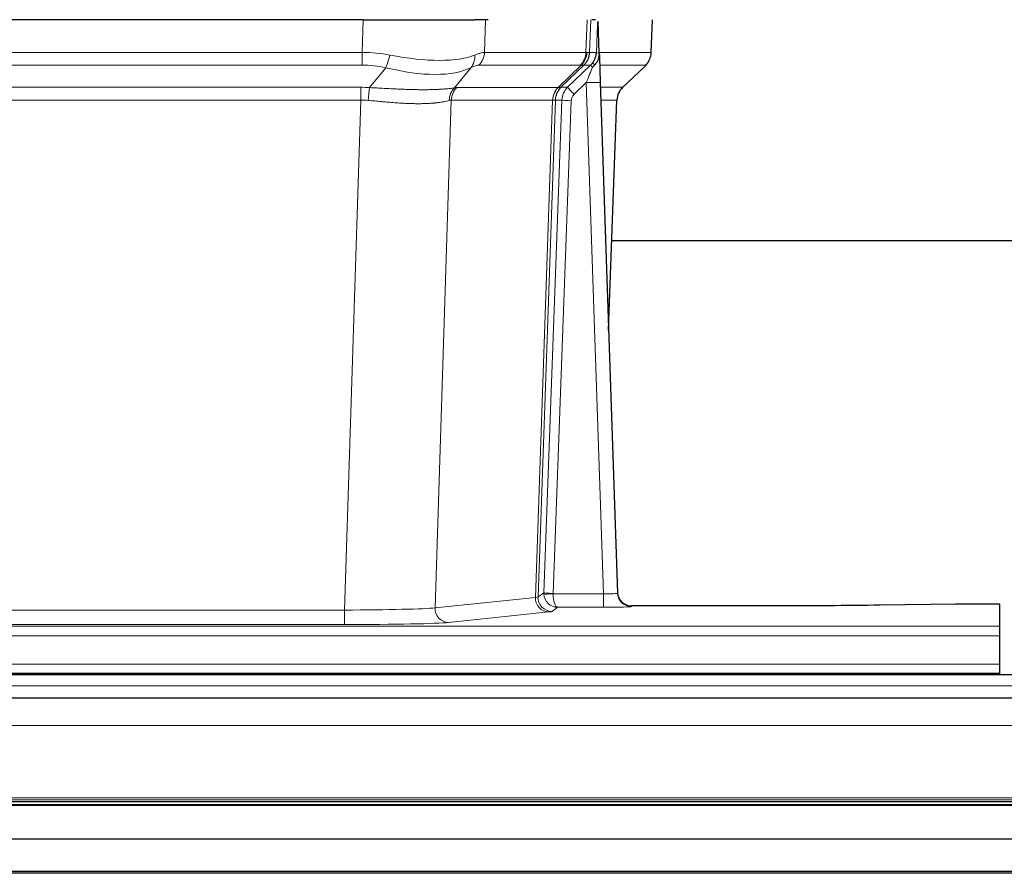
# Model space of a CAD drawing. Header units: inches. Extents: x 0 to 20790, y -12 to 14700.
# Tile 96 of 184: x 4111 to 4322, y 11950 to 12133. Entities that reach past the tile are written whole.
import ezdxf

# ---------------------------------------------------------------- set-up
doc = ezdxf.new("R2010")
doc.units = ezdxf.units.IN
doc.layers.add('1', color=7, linetype='Continuous', true_color=0xffffff)

msp = doc.modelspace()

# ---------------------------------------------------------------- linework, layer by layer
at = {"layer": '1', "color": 2, "linetype": 'Continuous', "lineweight": 25}
for p, q in [((4184.781, 12132.719), (3969.558, 12132.719)), ((4184.781, 12132.719), (4208.64, 12132.719)), ((4211.535, 12132.719), (4208.64, 12132.719)), ((4234.573, 12132.719), (4233.789, 12132.719)), ((4235.381, 12125.558), (4235.154, 12132.288)), ((4246.519, 12125.709), (4246.767, 12132.719)), ((4235.382, 12125.508), (4235.381, 12125.558)), ((4240.368, 12118.195), (4245.106, 12122.704)), ((4235.59, 12119.241), (4239.278, 12009.864)), ((4237.378, 12066.216), (4239.157, 12115.49)), ((4406.223, 12085.347), (4238, 12085.347)), ((4239.278, 12009.864), (4239.286, 12009.73)), ((4272.169, 12007.098), (4242.266, 12007.098)), ((4311.713, 12007.507), (4295.549, 12007.263)), ((4313.212, 12007.518), (4321.169, 12007.518)), ((4321.169, 12007.518), (4321.169, 12002.745)), ((4321.169, 12002.745), (4321.169, 12000.675)), ((4321.169, 12000.675), (4321.169, 11994.649)), ((4321.169, 11994.649), (4321.169, 11992.719)), ((4807.669, 11992.324), (3830.669, 11992.324)), ((3833.169, 11992.719), (4321.169, 11992.719)), ((4321.169, 11992.719), (4321.169, 11992.324)), ((4807.669, 11987.324), (3830.669, 11987.324)), ((4807.669, 11965.135), (3830.669, 11965.135)), ((4807.669, 11964.468), (3830.669, 11964.468)), ((4807.669, 11964.332), (3830.669, 11964.332)), ((4807.669, 11957.101), (3830.669, 11957.101)), ((4807.669, 11950.166), (3830.669, 11950.166)), ((4807.669, 11949.813), (3830.669, 11949.813))]:
    msp.add_line(p, q, dxfattribs=at)
at = {"layer": '1', "color": 110, "linetype": 'Continuous', "lineweight": 13}
for p, q in [((4184.59, 12125.725), (4184.781, 12132.719)), ((4210.963, 12132.719), (4210.772, 12125.725)), ((4232.519, 12125.725), (4232.763, 12132.719)), ((4233.548, 12132.719), (4233.304, 12125.725)), ((4246.503, 12125.725), (4246.75, 12132.719)), ((3969.748, 12125.725), (4184.59, 12125.725)), ((4184.59, 12122.987), (4184.59, 12125.725)), ((4210.772, 12125.725), (4232.519, 12125.725)), ((4233.304, 12125.725), (4234.766, 12125.725)), ((4235.375, 12125.725), (4246.503, 12125.725)), ((4184.59, 12122.987), (3969.748, 12122.987)), ((4186.161, 12118.16), (4189.614, 12122.429)), ((4207.813, 12122.429), (4204.32, 12118.111)), ((4231.337, 12122.987), (4209.589, 12122.987)), ((4226.557, 12118.179), (4231.503, 12122.975)), ((4232.048, 12122.975), (4227.157, 12118.231)), ((4228.594, 12118.238), (4233.521, 12122.987)), ((4233.521, 12122.987), (4232.086, 12122.987)), ((4245.285, 12122.987), (4235.465, 12122.987)), ((4240.376, 12118.214), (4245.189, 12122.795)), ((3970.09, 12118.237), (4184.248, 12118.237)), ((4184.248, 12115.499), (4184.248, 12118.237)), ((4204.822, 12118.179), (4226.557, 12118.179)), ((4227.182, 12118.238), (4228.594, 12118.238)), ((4232.592, 12119.245), (4229.982, 12116.729)), ((4236.286, 12009.703), (4232.592, 12119.245)), ((4235.624, 12118.238), (4240.364, 12118.238)), ((4184.248, 12115.499), (3970.09, 12115.499)), ((4180.774, 12006.213), (4184.248, 12115.499)), ((4203.64, 12115.459), (4200.183, 12006.682)), ((4225.375, 12115.459), (4203.64, 12115.459)), ((4221.668, 12008.929), (4225.381, 12115.459)), ((4225.964, 12115.503), (4222.254, 12009.043)), ((4223.482, 12009.94), (4227.373, 12115.503)), ((4229.371, 12115.362), (4225.48, 12009.799)), ((4227.373, 12115.503), (4225.964, 12115.503)), ((4239.145, 12115.503), (4235.716, 12115.503)), ((4237.372, 12066.39), (4239.145, 12115.503)), ((4200.183, 12006.682), (4221.668, 12008.929)), ((4222.254, 12009.043), (4223.482, 12009.94)), ((4225.481, 12009.703), (4236.286, 12009.703)), ((4236.286, 12009.703), (4236.286, 12006.809)), ((3973.564, 12006.213), (4180.774, 12006.213)), ((4180.774, 12006.213), (4180.774, 12003.11)), ((4226.444, 12006.809), (4225.25, 12005.937)), ((4236.286, 12006.809), (4226.444, 12006.809)), ((4242.266, 12007.098), (4242.277, 12006.966)), ((4224.577, 12005.812), (4203.091, 12003.565)), ((3833.169, 12002.745), (4321.169, 12002.745)), ((4180.774, 12003.11), (3973.564, 12003.11)), ((3833.169, 12000.675), (4321.169, 12000.675)), ((3833.169, 11994.649), (4321.169, 11994.649)), ((4807.669, 11989.96), (3830.669, 11989.96)), ((4807.669, 11981.466), (3830.669, 11981.466)), ((4807.669, 11965.984), (3830.669, 11965.984)), ((4807.669, 11965.559), (3830.669, 11965.559))]:
    msp.add_line(p, q, dxfattribs=at)
for centre, major_axis, ratio, start_param, end_param in [((4183.941, 12102.865), (26.983, 1.545), 0.8452785, 1.2775604, 1.4983912), ((4189.614, 12125.306), (-0.881, -3.902), 0.2224052, 0.7930597, 1.5799958), ((4184.843, 12135.954), (-26.677, 8.186), 0.3267204, 1.882912, 2.7667489), ((4205.117, 12125.306), (1.736, -3.604), 0.8689501, 0.3464596, 1.1333957), ((4183.941, 12102.865), (27.492, 22.639), 0.1155218, 0.1441436, 0.3649744), ((4206.893, 12125.865), (0, -4), 0.9702957, 0.7679449, 1.5358897), ((4228.64, 12125.865), (0, -4), 0.9702957, 0.7679449, 1.5358897), ((4228.807, 12125.853), (-0.603, -3.954), 0.9772749, 0.9153799, 1.6837369), ((4229.271, 12125.853), (1.703, -3.619), 0.9971774, 0.3287851, 1.0971421), ((4229.309, 12125.865), (0, -4), 0.9993908, 0.7679449, 1.5358897), ((4205.51, 12102.865), (27.661, 22.629), 0.1172119, 0.1096857, 0.1416658), ((4206.66, 12135.954), (-26.658, 10.191), 0.0473724, 2.9456198, 3.0909709), ((4205.509, 12102.864), (27.808, 22.856), 0.0163196, 0.0204945, 0.0524746), ((4236.763, 12125.655), (-1.999, 0.077), 0.1036431, 0.0350743, 0.8106069), ((4242.508, 12125.865), (0, 4), 0.9993908, 3.9095375, 4.6774824), ((4183.941, 12099.987), (16.721, 16.271), 0.9721633, 0.5640914, 0.7849222), ((4184.843, 12135.954), (-25.873, 10.634), 0.4068526, 1.919368, 2.8032049), ((4186.637, 12099.987), (23.46, 22.829), 0.1194803, 0.122173, 0.3430038), ((4208.206, 12099.987), (23.636, 22.829), 0.1185166, 0.0901186, 0.1220988), ((4206.66, 12135.954), (-25.449, 12.923), 0.0600246, 2.9512599, 3.096611), ((4208.287, 12099.987), (23.81, 22.997), 0.0168486, 0.0174428, 0.049423), ((4232.592, 12119.314), (1.856, 4.567), 0.0053314, 4.6992705, 5.4949999), ((4230.744, 12125.865), (3.533, 1.889), 0.9978057, 4.9883906, 5.1348909), ((4234.909, 12121.549), (1.388, -1.44), 0.0242285, 3.1658454, 3.9417885), ((4235.496, 12122.203), (1.583, -1.222), 0.0276319, 3.169255, 3.9405385), ((4221.469, 12099.987), (23.826, 22.997), 0.016839, 6.1714068, 6.3006297), ((4183.458, 12094.237), (17.528, 16.98), 0.9676454, 0.7049963, 0.7848439), ((4186.161, 12115.283), (0.32, 3.987), 0.0824896, 0.7712526, 1.5399639), ((4207.016, 12115.234), (-0.926, 3.891), 0.9457602, 0.5436933, 1.3082514), ((4207.519, 12115.301), (0, 4), 0.9702957, 0.7679449, 1.5315264), ((4180.757, 12094.07), (24.592, 23.931), 0.1189226, 0.1216051, 0.196623), ((4229.253, 12115.301), (0, 4), 0.9702957, 0.7679449, 1.5315264), ((4229.259, 12115.302), (-0.019, 4), 0.9702844, 0.7633847, 1.5270253), ((4229.934, 12115.354), (-1.442, 3.731), 0.998056, 0.3995344, 1.1665625), ((4229.959, 12115.36), (0, 4), 0.9993908, 0.7679449, 1.5351916), ((4202.344, 12094.219), (24.849, 24.015), 0.0168506, 0.0174341, 0.039887), ((4231.371, 12115.36), (2.83, 2.828), 0.9993905, 1.5533428, 2.3205895), ((4229.982, 12116.799), (1.388, -1.44), 0.0242285, 3.1658454, 4.7375178), ((4232.592, 12119.14), (2.998, 0.101), 0.0348797, 6.2820091, 7.8528054), ((4243.14, 12115.36), (0, -4), 0.9993908, 3.9095375, 4.6767843), ((4215.495, 12094.22), (24.879, 24.014), 0.016827, 6.2565923, 6.3006169), ((4231.371, 12115.29), (1.703, 1.052), 0.998638, 1.7848012, 2.5520479), ((4183.458, 12091.359), (2.819, 24.028), 0.8253154, 0.0219437, 0.1017912), ((4183.453, 12091.192), (20.559, 24.143), 0.1188179, 0.0965282, 0.1715462), ((4205.121, 12091.342), (20.849, 24.157), 0.0182435, 0.0122067, 0.0346598), ((4229.371, 12115.431), (1.999, -0.074), 0.0348758, 3.1764983, 4.7136745), ((4218.272, 12091.343), (20.882, 24.158), 0.0154016, 6.2548756, 6.2989002), ((4224.577, 12008.811), (0.312, -2.984), 0.969741, 4.5720353, 6.175756), ((4202.251, 12008.957), (20.016, 0.105), 0.0266879, 6.037898, 6.2472222), ((4225.25, 12008.936), (1.769, -2.423), 0.9990158, 4.0464368, 5.6519121), ((4226.48, 12009.834), (0.383, 2.976), 0.9995819, 1.6634714, 1.7592369), ((4225.48, 12009.869), (1.999, -0.074), 0.0348758, 3.1764983, 4.7136745), ((4225.481, 12009.773), (-1.997, -0.118), 0.0348391, 0.0373692, 1.5687431), ((4226.444, 12009.808), (-0.98, 2.84), 0.9849493, 1.294853, 2.8045628), ((4226.48, 12009.764), (0.606, 0.798), 0.9977278, 2.1841438, 2.2799092), ((4226.444, 12009.808), (-0.028, 3), 0.3214645, 1.6026847, 3.1123946), ((4236.273, 12009.965), (-3.005, 0.103), 0.0869619, 1.577888, 3.1486843), ((4242.277, 12009.965), (-2.991, -0.235), 0.9996552, 0.0000105, 1.4923863), ((4180.768, 12006.711), (20.013, 0.095), 0.0248544, 4.7125895, 6.0379715), ((4203.091, 12006.564), (0.312, -2.984), 0.969741, 4.5720353, 6.175756), ((4236.273, 12006.966), (-6.003, 0), 0.0262109, 1.5728579, 3.1436542), ((4202.251, 12005.958), (23.014, 0), 0.0261612, 6.0380559, 6.2473801), ((4180.768, 12003.712), (-23.012, 0), 0.0261647, 1.5710736, 2.8964556)]:
    msp.add_ellipse(centre, major_axis=major_axis, ratio=ratio, start_param=start_param, end_param=end_param, dxfattribs=at)
at = {"layer": '1', "color": 2, "linetype": 'Continuous', "lineweight": 25}
for centre, major_axis, ratio, start_param, end_param in [((4235.59, 12119.415), (-0.227, 6.726), 0.0008736, 0.4374328, 1.5967123), ((4242.412, 12125.673), (3.174, -2.434), 0.9869112, 6.1322815, 6.2830018), ((4243.153, 12115.337), (-3.886, 0.947), 0.998973, 5.7186048, 6.4862172), ((4242.266, 12010.102), (-0.15, 3), 0.998739, 1.5545356, 3.0917055), ((4313.215, 12007.439), (-3, 0), 0.0262223, 4.7133912, 5.2365954)]:
    msp.add_ellipse(centre, major_axis=major_axis, ratio=ratio, start_param=start_param, end_param=end_param, dxfattribs=at)
at = {"layer": '1', "color": 110, "linetype": 'Continuous', "lineweight": 13}
for points, knots in [([(4234.766, 12125.725), (4234.787, 12126.277), (4234.809, 12126.829), (4234.852, 12127.931), (4234.873, 12128.482), (4234.906, 12129.307), (4234.917, 12129.581), (4234.939, 12130.13), (4234.95, 12130.404), (4234.973, 12130.951), (4234.984, 12131.224), (4235.001, 12131.633), (4235.007, 12131.769), (4235.018, 12132.04), (4235.024, 12132.176), (4235.03, 12132.311)], [0, 0, 0, 0, 0.25, 0.25, 0.5, 0.5, 0.625, 0.625, 0.75, 0.75, 0.875, 0.875, 0.9375, 0.9375, 1, 1, 1, 1]), ([(4186.161, 12118.16), (4186.679, 12118.138), (4187.194, 12118.113), (4188.219, 12118.062), (4188.73, 12118.035), (4189.364, 12118.002), (4189.491, 12117.996), (4189.744, 12117.983), (4189.87, 12117.976), (4190.246, 12117.957), (4190.496, 12117.944), (4191.238, 12117.907), (4191.725, 12117.884), (4192.683, 12117.84), (4193.155, 12117.82), (4194.084, 12117.785), (4194.541, 12117.77), (4195.214, 12117.751), (4195.437, 12117.745), (4195.768, 12117.738), (4195.877, 12117.736), (4196.041, 12117.732), (4196.096, 12117.731), (4196.205, 12117.729), (4196.691, 12117.721), (4197.16, 12117.717), (4197.965, 12117.715), (4198.743, 12117.72), (4199.466, 12117.736), (4200.161, 12117.757), (4200.496, 12117.771), (4200.896, 12117.791), (4200.975, 12117.795), (4201.131, 12117.803), (4201.209, 12117.808), (4201.438, 12117.821), (4201.585, 12117.831), (4202.015, 12117.861), (4202.284, 12117.882), (4202.785, 12117.928), (4203.018, 12117.951), (4203.45, 12117.999), (4203.648, 12118.022), (4204.01, 12118.069), (4204.174, 12118.091), (4204.32, 12118.111)], [0, 0, 0, 0, 0.0625, 0.0625, 0.125, 0.125, 0.140625, 0.140625, 0.15625, 0.15625, 0.1875, 0.1875, 0.25, 0.25, 0.3125, 0.3125, 0.375, 0.375, 0.40625, 0.40625, 0.421875, 0.421875, 0.4296875, 0.4296875, 0.4375, 0.5, 0.5, 0.5625, 0.625, 0.625, 0.6875, 0.6875, 0.703125, 0.703125, 0.71875, 0.71875, 0.75, 0.75, 0.8125, 0.8125, 0.875, 0.875, 0.9375, 0.9375, 1, 1, 1, 1]), ([(4203.221, 12115.398), (4203.065, 12115.356), (4202.893, 12115.313), (4202.518, 12115.227), (4202.315, 12115.185), (4201.877, 12115.103), (4201.642, 12115.063), (4201.142, 12114.988), (4200.877, 12114.953), (4200.455, 12114.905), (4200.31, 12114.89), (4200.087, 12114.868), (4200.011, 12114.861), (4199.859, 12114.848), (4199.782, 12114.841), (4199.394, 12114.81), (4199.071, 12114.789), (4198.401, 12114.754), (4197.707, 12114.729), (4196.966, 12114.721), (4196.2, 12114.722), (4195.805, 12114.727), (4195.347, 12114.737), (4195.296, 12114.739), (4195.194, 12114.741), (4195.142, 12114.743), (4194.987, 12114.747), (4194.676, 12114.757), (4194.362, 12114.769), (4193.726, 12114.796), (4193.296, 12114.818), (4192.422, 12114.871), (4191.978, 12114.9), (4191.076, 12114.967), (4190.618, 12115.003), (4189.921, 12115.061), (4189.687, 12115.081), (4189.333, 12115.112), (4189.215, 12115.123), (4188.977, 12115.144), (4188.858, 12115.155), (4188.262, 12115.209), (4187.782, 12115.253), (4186.816, 12115.343), (4186.331, 12115.388), (4185.842, 12115.432)], [0, 0, 0, 0, 0.0625, 0.0625, 0.125, 0.125, 0.1875, 0.1875, 0.25, 0.25, 0.28125, 0.28125, 0.296875, 0.296875, 0.3125, 0.3125, 0.375, 0.375, 0.4375, 0.5, 0.5, 0.5625, 0.5625, 0.5703125, 0.5703125, 0.578125, 0.578125, 0.59375, 0.625, 0.625, 0.6875, 0.6875, 0.75, 0.75, 0.8125, 0.8125, 0.84375, 0.84375, 0.859375, 0.859375, 0.875, 0.875, 0.9375, 0.9375, 1, 1, 1, 1]), ([(4225.943, 12115.498), (4225.907, 12115.484), (4225.841, 12115.474), (4225.654, 12115.46), (4225.532, 12115.458), (4225.381, 12115.459)], [0, 0, 0, 0, 0.5, 0.5, 1, 1, 1, 1])]:
    msp.add_open_spline(points, degree=3, knots=knots, dxfattribs=at)
at = {"layer": '1', "color": 2, "linetype": 'Continuous', "lineweight": 25}
msp.add_open_spline([(4235.03, 12132.311), (4235.033, 12132.307), (4235.058, 12132.299), (4235.116, 12132.292), (4235.154, 12132.288)], degree=3, dxfattribs=at)
for points, knots in [([(4233.913, 12123.424), (4233.929, 12123.445), (4233.946, 12123.467), (4233.978, 12123.511), (4233.994, 12123.533), (4234.041, 12123.599), (4234.071, 12123.643), (4234.159, 12123.776), (4234.213, 12123.865), (4234.313, 12124.047), (4234.36, 12124.138), (4234.424, 12124.278), (4234.445, 12124.325), (4234.484, 12124.42), (4234.503, 12124.467), (4234.556, 12124.61), (4234.588, 12124.707), (4234.644, 12124.901), (4234.668, 12124.999), (4234.71, 12125.2), (4234.727, 12125.302), (4234.746, 12125.458), (4234.751, 12125.511), (4234.76, 12125.617), (4234.764, 12125.671), (4234.766, 12125.725)], [0, 0, 0, 0, 0.03125, 0.03125, 0.0625, 0.0625, 0.125, 0.125, 0.25, 0.25, 0.375, 0.375, 0.4375, 0.4375, 0.5, 0.5, 0.625, 0.625, 0.75, 0.75, 0.875, 0.875, 0.9375, 0.9375, 1, 1, 1, 1]), ([(4234.368, 12123.024), (4234.387, 12123.048), (4234.407, 12123.07), (4234.447, 12123.114), (4234.467, 12123.135), (4234.507, 12123.177), (4234.527, 12123.198), (4234.567, 12123.24), (4234.586, 12123.26), (4234.644, 12123.323), (4234.681, 12123.366), (4234.754, 12123.452), (4234.788, 12123.496), (4234.855, 12123.587), (4234.888, 12123.633), (4234.934, 12123.704), (4234.949, 12123.728), (4234.978, 12123.777), (4234.992, 12123.801), (4235.062, 12123.925), (4235.111, 12124.027), (4235.197, 12124.238), (4235.234, 12124.346), (4235.273, 12124.486), (4235.28, 12124.514), (4235.294, 12124.571), (4235.301, 12124.6), (4235.32, 12124.686), (4235.33, 12124.743), (4235.358, 12124.916), (4235.384, 12125.15), (4235.386, 12125.388), (4235.382, 12125.508)], [0, 0, 0, 0, 0.03125, 0.03125, 0.0625, 0.0625, 0.09375, 0.09375, 0.125, 0.125, 0.1875, 0.1875, 0.25, 0.25, 0.3125, 0.3125, 0.34375, 0.34375, 0.375, 0.375, 0.5, 0.5, 0.625, 0.625, 0.65625, 0.65625, 0.6875, 0.6875, 0.75, 0.75, 0.875, 1, 1, 1, 1]), ([(4245.587, 12123.239), (4245.644, 12123.307), (4245.771, 12123.49), (4246.022, 12123.871), (4246.327, 12124.554), (4246.532, 12125.205), (4246.501, 12125.617), (4246.495, 12125.672)], [0, 0, 0, 0, 0.2255282, 0.4356233, 0.6511466, 0.9537437, 1, 1, 1, 1]), ([(4233.918, 12122.527), (4233.957, 12122.567), (4233.996, 12122.607), (4234.074, 12122.688), (4234.112, 12122.728), (4234.225, 12122.853), (4234.297, 12122.937), (4234.368, 12123.024)], [0, 0, 0, 0, 0.25, 0.25, 0.5, 0.5, 1, 1, 1, 1]), ([(4295.549, 12007.263), (4292.015, 12007.209), (4288.214, 12007.168), (4280.331, 12007.112), (4276.25, 12007.098), (4272.169, 12007.098)], [0, 0, 0, 0, 0.5, 0.5, 1, 1, 1, 1])]:
    msp.add_open_spline(points, degree=3, knots=knots, dxfattribs=at)
at = {"layer": '1', "color": 110, "linetype": 'Continuous', "lineweight": 13}
for points, weights in [([(4226.557, 12118.179), (4226.56, 12118.179), (4226.562, 12118.179)], [0.500000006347, 0.499999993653, 0.500000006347]), ([(4225.381, 12115.459), (4225.378, 12115.459), (4225.375, 12115.459)], [0.500000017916, 0.499999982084, 0.500000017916])]:
    msp.add_rational_spline(points, weights, degree=2, dxfattribs=at)
msp.add_open_spline([(4226.562, 12118.179), (4226.725, 12118.185), (4226.987, 12118.199), (4227.122, 12118.22), (4227.157, 12118.231)], degree=3, dxfattribs=at)

doc.saveas('drawing.dxf')
